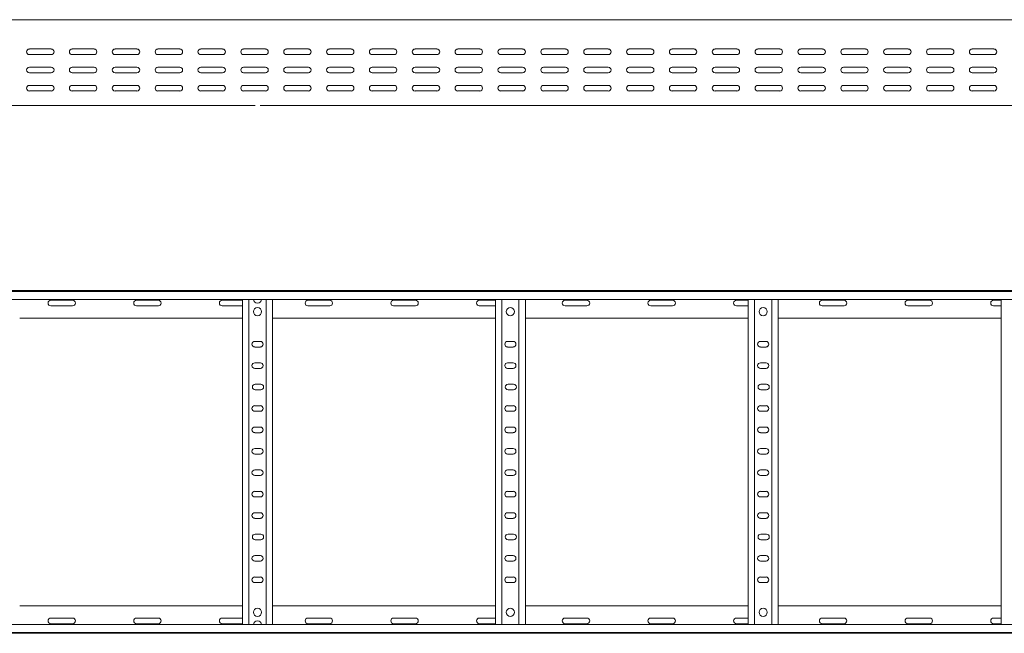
# Model space of a CAD drawing. Header units: millimetres. Extents: x -838 to 6469, y -6411 to -217.
# Tile 17 of 23: x 3015 to 4164, y -3326 to -2610. Entities that reach past the tile are written whole.
import ezdxf

# ---------------------------------------------------------------- set-up
doc = ezdxf.new("R2010")
doc.units = ezdxf.units.MM

msp = doc.modelspace()

# ---------------------------------------------------------------- linework, layer by layer
at = {"color": 7, "linetype": 'Continuous', "lineweight": 15}
for p, q in [((6414.4, -2610.1), (467.4, -2610.1)), ((3052.2, -2644.3), (3026.7, -2644.3)), ((3026.7, -2650.8), (3052.2, -2650.8)), ((3102.2, -2644.3), (3076.7, -2644.3)), ((3076.7, -2650.8), (3102.2, -2650.8)), ((3152.2, -2644.3), (3126.7, -2644.3)), ((3126.7, -2650.8), (3152.2, -2650.8)), ((3202.2, -2644.3), (3176.7, -2644.3)), ((3176.7, -2650.8), (3202.2, -2650.8)), ((3252.2, -2644.3), (3226.7, -2644.3)), ((3226.7, -2650.8), (3252.2, -2650.8)), ((3302.2, -2644.3), (3276.7, -2644.3)), ((3276.7, -2650.8), (3302.2, -2650.8)), ((3352.2, -2644.3), (3326.7, -2644.3)), ((3326.7, -2650.8), (3352.2, -2650.8)), ((3402.2, -2644.3), (3376.7, -2644.3)), ((3376.7, -2650.8), (3402.2, -2650.8)), ((3452.2, -2644.3), (3426.7, -2644.3)), ((3426.7, -2650.8), (3452.2, -2650.8)), ((3502.2, -2644.3), (3476.7, -2644.3)), ((3476.7, -2650.8), (3502.2, -2650.8)), ((3552.2, -2644.3), (3526.7, -2644.3)), ((3526.7, -2650.8), (3552.2, -2650.8)), ((3602.2, -2644.3), (3576.7, -2644.3)), ((3576.7, -2650.8), (3602.2, -2650.8)), ((3652.2, -2644.3), (3626.7, -2644.3)), ((3626.7, -2650.8), (3652.2, -2650.8)), ((3702.2, -2644.3), (3676.7, -2644.3)), ((3676.7, -2650.8), (3702.2, -2650.8)), ((3752.2, -2644.3), (3726.7, -2644.3)), ((3726.7, -2650.8), (3752.2, -2650.8)), ((3802.2, -2644.3), (3776.7, -2644.3)), ((3776.7, -2650.8), (3802.2, -2650.8)), ((3852.2, -2644.3), (3826.7, -2644.3)), ((3826.7, -2650.8), (3852.2, -2650.8)), ((3902.2, -2644.3), (3876.7, -2644.3)), ((3876.7, -2650.8), (3902.2, -2650.8)), ((3952.2, -2644.3), (3926.7, -2644.3)), ((3926.7, -2650.8), (3952.2, -2650.8)), ((4002.2, -2644.3), (3976.7, -2644.3)), ((3976.7, -2650.8), (4002.2, -2650.8)), ((4052.2, -2644.3), (4026.7, -2644.3)), ((4026.7, -2650.8), (4052.2, -2650.8)), ((4102.2, -2644.3), (4076.7, -2644.3)), ((4076.7, -2650.8), (4102.2, -2650.8)), ((4152.2, -2644.3), (4126.7, -2644.3)), ((4126.7, -2650.8), (4152.2, -2650.8)), ((3052.2, -2665.6), (3026.7, -2665.6)), ((3026.7, -2672.1), (3052.2, -2672.1)), ((3102.2, -2665.6), (3076.7, -2665.6)), ((3076.7, -2672.1), (3102.2, -2672.1)), ((3152.2, -2665.6), (3126.7, -2665.6)), ((3126.7, -2672.1), (3152.2, -2672.1)), ((3202.2, -2665.6), (3176.7, -2665.6)), ((3176.7, -2672.1), (3202.2, -2672.1)), ((3252.2, -2665.6), (3226.7, -2665.6)), ((3226.7, -2672.1), (3252.2, -2672.1)), ((3302.2, -2665.6), (3276.7, -2665.6)), ((3276.7, -2672.1), (3302.2, -2672.1)), ((3352.2, -2665.6), (3326.7, -2665.6)), ((3326.7, -2672.1), (3352.2, -2672.1)), ((3402.2, -2665.6), (3376.7, -2665.6)), ((3376.7, -2672.1), (3402.2, -2672.1)), ((3452.2, -2665.6), (3426.7, -2665.6)), ((3426.7, -2672.1), (3452.2, -2672.1)), ((3502.2, -2665.6), (3476.7, -2665.6)), ((3476.7, -2672.1), (3502.2, -2672.1)), ((3552.2, -2665.6), (3526.7, -2665.6)), ((3526.7, -2672.1), (3552.2, -2672.1)), ((3602.2, -2665.6), (3576.7, -2665.6)), ((3576.7, -2672.1), (3602.2, -2672.1)), ((3652.2, -2665.6), (3626.7, -2665.6)), ((3626.7, -2672.1), (3652.2, -2672.1)), ((3702.2, -2665.6), (3676.7, -2665.6)), ((3676.7, -2672.1), (3702.2, -2672.1)), ((3752.2, -2665.6), (3726.7, -2665.6)), ((3726.7, -2672.1), (3752.2, -2672.1)), ((3802.2, -2665.6), (3776.7, -2665.6)), ((3776.7, -2672.1), (3802.2, -2672.1)), ((3852.2, -2665.6), (3826.7, -2665.6)), ((3826.7, -2672.1), (3852.2, -2672.1)), ((3902.2, -2665.6), (3876.7, -2665.6)), ((3876.7, -2672.1), (3902.2, -2672.1)), ((3952.2, -2665.6), (3926.7, -2665.6)), ((3926.7, -2672.1), (3952.2, -2672.1)), ((4002.2, -2665.6), (3976.7, -2665.6)), ((3976.7, -2672.1), (4002.2, -2672.1)), ((4052.2, -2665.6), (4026.7, -2665.6)), ((4026.7, -2672.1), (4052.2, -2672.1)), ((4102.2, -2665.6), (4076.7, -2665.6)), ((4076.7, -2672.1), (4102.2, -2672.1)), ((4152.2, -2665.6), (4126.7, -2665.6)), ((4126.7, -2672.1), (4152.2, -2672.1)), ((3052.2, -2686.8), (3026.7, -2686.8)), ((3102.2, -2686.8), (3076.7, -2686.8)), ((3152.2, -2686.8), (3126.7, -2686.8)), ((3202.2, -2686.8), (3176.7, -2686.8)), ((3252.2, -2686.8), (3226.7, -2686.8)), ((3302.2, -2686.8), (3276.7, -2686.8)), ((3352.2, -2686.8), (3326.7, -2686.8)), ((3402.2, -2686.8), (3376.7, -2686.8)), ((3452.2, -2686.8), (3426.7, -2686.8)), ((3502.2, -2686.8), (3476.7, -2686.8)), ((3552.2, -2686.8), (3526.7, -2686.8)), ((3602.2, -2686.8), (3576.7, -2686.8)), ((3652.2, -2686.8), (3626.7, -2686.8)), ((3702.2, -2686.8), (3676.7, -2686.8)), ((3752.2, -2686.8), (3726.7, -2686.8)), ((3802.2, -2686.8), (3776.7, -2686.8)), ((3852.2, -2686.8), (3826.7, -2686.8)), ((3902.2, -2686.8), (3876.7, -2686.8)), ((3952.2, -2686.8), (3926.7, -2686.8)), ((4002.2, -2686.8), (3976.7, -2686.8)), ((4052.2, -2686.8), (4026.7, -2686.8)), ((4102.2, -2686.8), (4076.7, -2686.8)), ((4152.2, -2686.8), (4126.7, -2686.8)), ((3026.7, -2693.3), (3052.2, -2693.3)), ((3076.7, -2693.3), (3102.2, -2693.3)), ((3126.7, -2693.3), (3152.2, -2693.3)), ((3176.7, -2693.3), (3202.2, -2693.3)), ((3226.7, -2693.3), (3252.2, -2693.3)), ((3276.7, -2693.3), (3302.2, -2693.3)), ((3277.2, -2693.1), (3281.1, -2693.1)), ((3326.7, -2693.3), (3352.2, -2693.3)), ((3376.7, -2693.3), (3402.2, -2693.3)), ((3426.7, -2693.3), (3452.2, -2693.3)), ((3476.7, -2693.3), (3502.2, -2693.3)), ((3526.7, -2693.3), (3552.2, -2693.3)), ((3575.6, -2693.1), (3576.1, -2693.1)), ((3576.7, -2693.3), (3602.2, -2693.3)), ((3599.7, -2693.1), (3603.3, -2693.1)), ((3626.7, -2693.3), (3652.2, -2693.3)), ((3676.7, -2693.3), (3702.2, -2693.3)), ((3726.7, -2693.3), (3752.2, -2693.3)), ((3776.7, -2693.3), (3802.2, -2693.3)), ((3826.7, -2693.3), (3852.2, -2693.3)), ((3876.7, -2693.3), (3902.2, -2693.3)), ((3894.7, -2693.1), (3898.6, -2693.1)), ((3926.7, -2693.3), (3952.2, -2693.3)), ((3976.7, -2693.3), (4002.2, -2693.3)), ((4026.7, -2693.3), (4052.2, -2693.3)), ((4076.7, -2693.3), (4102.2, -2693.3)), ((4126.7, -2693.3), (4152.2, -2693.3)), ((2410.9, -2710.1), (3290, -2710.1)), ((3295.9, -2710.1), (4175, -2710.1)), ((467.3, -2926.4), (6414.4, -2926.4)), ((6414.4, -2927.5), (467.4, -2927.5)), ((467.4, -2936.6), (6414.4, -2936.6)), ((3077.2, -2937.7), (3051.7, -2937.7)), ((3177.2, -2937.7), (3151.7, -2937.7)), ((3275.4, -2937.7), (3251.7, -2937.7)), ((3275.4, -3316.2), (3275.4, -2936.6)), ((3282.9, -3316.2), (3282.9, -2936.6)), ((3302.9, -3316.2), (3302.9, -2936.6)), ((3310.4, -3316.2), (3310.4, -2936.6)), ((3377.2, -2937.7), (3351.7, -2937.7)), ((3477.2, -2937.7), (3451.7, -2937.7)), ((3570.4, -2937.7), (3551.7, -2937.7)), ((3570.4, -3316.2), (3570.4, -2936.6)), ((3577.9, -3316.2), (3577.9, -2936.6)), ((3597.9, -3316.2), (3597.9, -2936.6)), ((3605.4, -3316.2), (3605.4, -2936.6)), ((3677.2, -2937.7), (3651.7, -2937.7)), ((3777.2, -2937.7), (3751.7, -2937.7)), ((3865.4, -2937.7), (3851.7, -2937.7)), ((3865.4, -3316.2), (3865.4, -2936.6)), ((3872.9, -3316.2), (3872.9, -2936.6)), ((3892.9, -3316.2), (3892.9, -2936.6)), ((3900.4, -3316.2), (3900.4, -2936.6)), ((3977.2, -2937.7), (3951.7, -2937.7)), ((4077.2, -2937.7), (4051.7, -2937.7)), ((4160.4, -2937.7), (4151.7, -2937.7)), ((4160.4, -3316.2), (4160.4, -2936.6)), ((3051.7, -2944.2), (3077.2, -2944.2)), ((3151.7, -2944.2), (3177.2, -2944.2)), ((3251.7, -2944.2), (3275.4, -2944.2)), ((3351.7, -2944.2), (3377.2, -2944.2)), ((3451.7, -2944.2), (3477.2, -2944.2)), ((3551.7, -2944.2), (3570.4, -2944.2)), ((3651.7, -2944.2), (3677.2, -2944.2)), ((3751.7, -2944.2), (3777.2, -2944.2)), ((3851.7, -2944.2), (3865.4, -2944.2)), ((3951.7, -2944.2), (3977.2, -2944.2)), ((4051.7, -2944.2), (4077.2, -2944.2)), ((4151.7, -2944.2), (4160.4, -2944.2)), ((3015.4, -2958.4), (3275.4, -2958.4)), ((3310.4, -2958.4), (3570.4, -2958.4)), ((3605.4, -2958.4), (3865.4, -2958.4)), ((3900.4, -2958.4), (4160.4, -2958.4)), ((3296.2, -2985.7), (3289.7, -2985.7)), ((3591.2, -2985.7), (3584.7, -2985.7)), ((3886.2, -2985.7), (3879.7, -2985.7)), ((3289.7, -2992.2), (3296.2, -2992.2)), ((3584.7, -2992.2), (3591.2, -2992.2)), ((3879.7, -2992.2), (3886.2, -2992.2)), ((3296.2, -3010.7), (3289.7, -3010.7)), ((3289.7, -3017.2), (3296.2, -3017.2)), ((3591.2, -3010.7), (3584.7, -3010.7)), ((3584.7, -3017.2), (3591.2, -3017.2)), ((3886.2, -3010.7), (3879.7, -3010.7)), ((3879.7, -3017.2), (3886.2, -3017.2)), ((3296.7, -3035.7), (3290.2, -3035.7)), ((3290.2, -3042.2), (3296.7, -3042.2)), ((3591.7, -3035.7), (3585.2, -3035.7)), ((3585.2, -3042.2), (3591.7, -3042.2)), ((3886.7, -3035.7), (3880.2, -3035.7)), ((3880.2, -3042.2), (3886.7, -3042.2)), ((3296.2, -3060.7), (3289.7, -3060.7)), ((3289.7, -3067.2), (3296.2, -3067.2)), ((3591.2, -3060.7), (3584.7, -3060.7)), ((3584.7, -3067.2), (3591.2, -3067.2)), ((3886.2, -3060.7), (3879.7, -3060.7)), ((3879.7, -3067.2), (3886.2, -3067.2)), ((3296.2, -3085.7), (3289.7, -3085.7)), ((3591.2, -3085.7), (3584.7, -3085.7)), ((3886.2, -3085.7), (3879.7, -3085.7)), ((3289.7, -3092.2), (3296.2, -3092.2)), ((3584.7, -3092.2), (3591.2, -3092.2)), ((3879.7, -3092.2), (3886.2, -3092.2)), ((3296.2, -3110.7), (3289.7, -3110.7)), ((3591.2, -3110.7), (3584.7, -3110.7)), ((3886.2, -3110.7), (3879.7, -3110.7)), ((3289.7, -3117.2), (3296.2, -3117.2)), ((3584.7, -3117.2), (3591.2, -3117.2)), ((3879.7, -3117.2), (3886.2, -3117.2)), ((3296.2, -3135.7), (3289.7, -3135.7)), ((3591.2, -3135.7), (3584.7, -3135.7)), ((3886.2, -3135.7), (3879.7, -3135.7)), ((3289.7, -3142.2), (3296.2, -3142.2)), ((3584.7, -3142.2), (3591.2, -3142.2)), ((3879.7, -3142.2), (3886.2, -3142.2)), ((3296.2, -3160.7), (3289.7, -3160.7)), ((3289.7, -3167.2), (3296.2, -3167.2)), ((3591.2, -3160.7), (3584.7, -3160.7)), ((3584.7, -3167.2), (3591.2, -3167.2)), ((3886.2, -3160.7), (3879.7, -3160.7)), ((3879.7, -3167.2), (3886.2, -3167.2)), ((3296.2, -3185.7), (3289.7, -3185.7)), ((3289.7, -3192.2), (3296.2, -3192.2)), ((3591.2, -3185.7), (3584.7, -3185.7)), ((3584.7, -3192.2), (3591.2, -3192.2)), ((3886.2, -3185.7), (3879.7, -3185.7)), ((3879.7, -3192.2), (3886.2, -3192.2)), ((3296.7, -3210.7), (3290.2, -3210.7)), ((3591.7, -3210.7), (3585.2, -3210.7)), ((3886.7, -3210.7), (3880.2, -3210.7)), ((3290.2, -3217.2), (3296.7, -3217.2)), ((3585.2, -3217.2), (3591.7, -3217.2)), ((3880.2, -3217.2), (3886.7, -3217.2)), ((3296.2, -3235.7), (3289.7, -3235.7)), ((3591.2, -3235.7), (3584.7, -3235.7)), ((3886.2, -3235.7), (3879.7, -3235.7)), ((3289.7, -3242.2), (3296.2, -3242.2)), ((3584.7, -3242.2), (3591.2, -3242.2)), ((3879.7, -3242.2), (3886.2, -3242.2)), ((3296.2, -3260.7), (3289.7, -3260.7)), ((3591.2, -3260.7), (3584.7, -3260.7)), ((3886.2, -3260.7), (3879.7, -3260.7)), ((3289.7, -3267.2), (3296.2, -3267.2)), ((3584.7, -3267.2), (3591.2, -3267.2)), ((3879.7, -3267.2), (3886.2, -3267.2)), ((3015.4, -3294.4), (3275.4, -3294.4)), ((3310.4, -3294.4), (3570.4, -3294.4)), ((3605.4, -3294.4), (3865.4, -3294.4)), ((3900.4, -3294.4), (4160.4, -3294.4)), ((6414.4, -3316.2), (467.4, -3316.2)), ((3051.7, -3308.7), (3077.2, -3308.7)), ((3077.2, -3315.2), (3051.7, -3315.2)), ((3151.7, -3308.7), (3177.2, -3308.7)), ((3177.2, -3315.2), (3151.7, -3315.2)), ((3251.7, -3308.7), (3275.4, -3308.7)), ((3275.4, -3315.2), (3251.7, -3315.2)), ((3351.7, -3308.7), (3377.2, -3308.7)), ((3377.2, -3315.2), (3351.7, -3315.2)), ((3451.7, -3308.7), (3477.2, -3308.7)), ((3477.2, -3315.2), (3451.7, -3315.2)), ((3551.7, -3308.7), (3570.4, -3308.7)), ((3570.4, -3315.2), (3551.7, -3315.2)), ((3651.7, -3308.7), (3677.2, -3308.7)), ((3677.2, -3315.2), (3651.7, -3315.2)), ((3751.7, -3308.7), (3777.2, -3308.7)), ((3777.2, -3315.2), (3751.7, -3315.2)), ((3851.7, -3308.7), (3865.4, -3308.7)), ((3865.4, -3315.2), (3851.7, -3315.2)), ((3951.7, -3308.7), (3977.2, -3308.7)), ((3977.2, -3315.2), (3951.7, -3315.2)), ((4051.7, -3308.7), (4077.2, -3308.7)), ((4077.2, -3315.2), (4051.7, -3315.2)), ((4151.7, -3308.7), (4160.4, -3308.7)), ((4160.4, -3315.2), (4151.7, -3315.2)), ((467.3, -3326.4), (6414.4, -3326.4)), ((467.4, -3325.3), (6414.4, -3325.3))]:
    msp.add_line(p, q, dxfattribs=at)
for centre in [(3292.9, -2950.9), (3587.9, -2950.9), (3882.9, -2950.9), (3292.9, -3301.9), (3587.9, -3301.9), (3882.9, -3301.9)]:
    msp.add_circle(centre, 4.75, dxfattribs=at)
for centre, radius, start, end in [((3026.7, -2647.6), 3.25, 90, 270), ((3052.2, -2647.6), 3.25, 270, 90), ((3076.7, -2647.6), 3.25, 90, 270), ((3102.2, -2647.6), 3.25, 270, 90), ((3126.7, -2647.6), 3.25, 90, 270), ((3152.2, -2647.6), 3.25, 270, 90), ((3176.7, -2647.6), 3.25, 90, 270), ((3202.2, -2647.6), 3.25, 270, 90), ((3226.7, -2647.6), 3.25, 90, 270), ((3252.2, -2647.6), 3.25, 270, 90), ((3276.7, -2647.6), 3.25, 90, 270), ((3302.2, -2647.6), 3.25, 270, 90), ((3326.7, -2647.6), 3.25, 90, 270), ((3352.2, -2647.6), 3.25, 270, 90), ((3376.7, -2647.6), 3.25, 90, 270), ((3402.2, -2647.6), 3.25, 270, 90), ((3426.7, -2647.6), 3.25, 90, 270), ((3452.2, -2647.6), 3.25, 270, 90), ((3476.7, -2647.6), 3.25, 90, 270), ((3502.2, -2647.6), 3.25, 270, 90), ((3526.7, -2647.6), 3.25, 90, 270), ((3552.2, -2647.6), 3.25, 270, 90), ((3576.7, -2647.6), 3.25, 90, 270), ((3602.2, -2647.6), 3.25, 270, 90), ((3626.7, -2647.6), 3.25, 90, 270), ((3652.2, -2647.6), 3.25, 270, 90), ((3676.7, -2647.6), 3.25, 90, 270), ((3702.2, -2647.6), 3.25, 270, 90), ((3726.7, -2647.6), 3.25, 90, 270), ((3752.2, -2647.6), 3.25, 270, 90), ((3776.7, -2647.6), 3.25, 90, 270), ((3802.2, -2647.6), 3.25, 270, 90), ((3826.7, -2647.6), 3.25, 90, 270), ((3852.2, -2647.6), 3.25, 270, 90), ((3876.7, -2647.6), 3.25, 90, 270), ((3902.2, -2647.6), 3.25, 270, 90), ((3926.7, -2647.6), 3.25, 90, 270), ((3952.2, -2647.6), 3.25, 270, 90), ((3976.7, -2647.6), 3.25, 90, 270), ((4002.2, -2647.6), 3.25, 270, 90), ((4026.7, -2647.6), 3.25, 90, 270), ((4052.2, -2647.6), 3.25, 270, 90), ((4076.7, -2647.6), 3.25, 90, 270), ((4102.2, -2647.6), 3.25, 270, 90), ((4126.7, -2647.6), 3.25, 90, 270), ((4152.2, -2647.6), 3.25, 270, 90), ((3026.7, -2668.8), 3.25, 90, 270), ((3052.2, -2668.8), 3.25, 270, 90), ((3076.7, -2668.8), 3.25, 90, 270), ((3102.2, -2668.8), 3.25, 270, 90), ((3126.7, -2668.8), 3.25, 90, 270), ((3152.2, -2668.8), 3.25, 270, 90), ((3176.7, -2668.8), 3.25, 90, 270), ((3202.2, -2668.8), 3.25, 270, 90), ((3226.7, -2668.8), 3.25, 90, 270), ((3252.2, -2668.8), 3.25, 270, 90), ((3276.7, -2668.8), 3.25, 90, 270), ((3302.2, -2668.8), 3.25, 270, 90), ((3326.7, -2668.8), 3.25, 90, 270), ((3352.2, -2668.8), 3.25, 270, 90), ((3376.7, -2668.8), 3.25, 90, 270), ((3402.2, -2668.8), 3.25, 270, 90), ((3426.7, -2668.8), 3.25, 90, 270), ((3452.2, -2668.8), 3.25, 270, 90), ((3476.7, -2668.8), 3.25, 90, 270), ((3502.2, -2668.8), 3.25, 270, 90), ((3526.7, -2668.8), 3.25, 90, 270), ((3552.2, -2668.8), 3.25, 270, 90), ((3576.7, -2668.8), 3.25, 90, 270), ((3602.2, -2668.8), 3.25, 270, 90), ((3626.7, -2668.8), 3.25, 90, 270), ((3652.2, -2668.8), 3.25, 270, 90), ((3676.7, -2668.8), 3.25, 90, 270), ((3702.2, -2668.8), 3.25, 270, 90), ((3726.7, -2668.8), 3.25, 90, 270), ((3752.2, -2668.8), 3.25, 270, 90), ((3776.7, -2668.8), 3.25, 90, 270), ((3802.2, -2668.8), 3.25, 270, 90), ((3826.7, -2668.8), 3.25, 90, 270), ((3852.2, -2668.8), 3.25, 270, 90), ((3876.7, -2668.8), 3.25, 90, 270), ((3902.2, -2668.8), 3.25, 270, 90), ((3926.7, -2668.8), 3.25, 90, 270), ((3952.2, -2668.8), 3.25, 270, 90), ((3976.7, -2668.8), 3.25, 90, 270), ((4002.2, -2668.8), 3.25, 270, 90), ((4026.7, -2668.8), 3.25, 90, 270), ((4052.2, -2668.8), 3.25, 270, 90), ((4076.7, -2668.8), 3.25, 90, 270), ((4102.2, -2668.8), 3.25, 270, 90), ((4126.7, -2668.8), 3.25, 90, 270), ((4152.2, -2668.8), 3.25, 270, 90), ((3026.7, -2690.1), 3.25, 90, 270), ((3052.2, -2690.1), 3.25, 270, 90), ((3076.7, -2690.1), 3.25, 90, 270), ((3102.2, -2690.1), 3.25, 270, 90), ((3126.7, -2690.1), 3.25, 90, 270), ((3152.2, -2690.1), 3.25, 270, 90), ((3176.7, -2690.1), 3.25, 90, 270), ((3202.2, -2690.1), 3.25, 270, 90), ((3226.7, -2690.1), 3.25, 90, 270), ((3252.2, -2690.1), 3.25, 270, 90), ((3276.7, -2690.1), 3.25, 90, 270), ((3302.2, -2690.1), 3.25, 270, 90), ((3326.7, -2690.1), 3.25, 90, 270), ((3352.2, -2690.1), 3.25, 270, 90), ((3376.7, -2690.1), 3.25, 90, 270), ((3402.2, -2690.1), 3.25, 270, 90), ((3426.7, -2690.1), 3.25, 90, 270), ((3452.2, -2690.1), 3.25, 270, 90), ((3476.7, -2690.1), 3.25, 90, 270), ((3502.2, -2690.1), 3.25, 270, 90), ((3526.7, -2690.1), 3.25, 90, 270), ((3552.2, -2690.1), 3.25, 270, 90), ((3576.7, -2690.1), 3.25, 90, 270), ((3602.2, -2690.1), 3.25, 270, 90), ((3626.7, -2690.1), 3.25, 90, 270), ((3652.2, -2690.1), 3.25, 270, 90), ((3676.7, -2690.1), 3.25, 90, 270), ((3702.2, -2690.1), 3.25, 270, 90), ((3726.7, -2690.1), 3.25, 90, 270), ((3752.2, -2690.1), 3.25, 270, 90), ((3776.7, -2690.1), 3.25, 90, 270), ((3802.2, -2690.1), 3.25, 270, 90), ((3826.7, -2690.1), 3.25, 90, 270), ((3852.2, -2690.1), 3.25, 270, 90), ((3876.7, -2690.1), 3.25, 90, 270), ((3902.2, -2690.1), 3.25, 270, 90), ((3926.7, -2690.1), 3.25, 90, 270), ((3952.2, -2690.1), 3.25, 270, 90), ((3976.7, -2690.1), 3.25, 90, 270), ((4002.2, -2690.1), 3.25, 270, 90), ((4026.7, -2690.1), 3.25, 90, 270), ((4052.2, -2690.1), 3.25, 270, 90), ((4076.7, -2690.1), 3.25, 90, 270), ((4102.2, -2690.1), 3.25, 270, 90), ((4126.7, -2690.1), 3.25, 90, 270), ((4152.2, -2690.1), 3.25, 270, 90), ((3277.2, -2694.9), 1.8, 90, 115.9557), ((3281.1, -2694.9), 1.8, 63.4372, 90), ((3576.1, -2694.9), 1.8, 63.4372, 90), ((3599.7, -2694.9), 1.8, 90, 116.5628), ((3894.7, -2694.9), 1.8, 90, 116.5628), ((3898.6, -2694.9), 1.8, 63.4372, 90), ((3051.7, -2940.9), 3.25, 90, 270), ((3077.2, -2940.9), 3.25, 270, 90), ((3151.7, -2940.9), 3.25, 90, 270), ((3177.2, -2940.9), 3.25, 270, 90), ((3251.7, -2940.9), 3.25, 90, 270), ((3292.9, -2936.3), 4.75, 183.9233, 356.0767), ((3351.7, -2940.9), 3.25, 90, 270), ((3377.2, -2940.9), 3.25, 270, 90), ((3451.7, -2940.9), 3.25, 90, 270), ((3477.2, -2940.9), 3.25, 270, 90), ((3551.7, -2940.9), 3.25, 90, 270), ((3651.7, -2940.9), 3.25, 90, 270), ((3677.2, -2940.9), 3.25, 270, 90), ((3751.7, -2940.9), 3.25, 90, 270), ((3777.2, -2940.9), 3.25, 270, 90), ((3851.7, -2940.9), 3.25, 90, 270), ((3951.7, -2940.9), 3.25, 90, 270), ((3977.2, -2940.9), 3.25, 270, 90), ((4051.7, -2940.9), 3.25, 90, 270), ((4077.2, -2940.9), 3.25, 270, 90), ((4151.7, -2940.9), 3.25, 90, 270), ((3289.7, -2988.9), 3.25, 90, 270), ((3296.2, -2988.9), 3.25, 270, 90), ((3584.7, -2988.9), 3.25, 90, 270), ((3591.2, -2988.9), 3.25, 270, 90), ((3879.7, -2988.9), 3.25, 90, 270), ((3886.2, -2988.9), 3.25, 270, 90), ((3289.7, -3013.9), 3.25, 89.9999, 269.9999), ((3296.2, -3013.9), 3.25, 269.9999, 89.9999), ((3584.7, -3013.9), 3.25, 89.9999, 269.9999), ((3591.2, -3013.9), 3.25, 269.9999, 89.9999), ((3879.7, -3013.9), 3.25, 89.9999, 269.9999), ((3886.2, -3013.9), 3.25, 269.9999, 89.9999), ((3290.2, -3038.9), 3.25, 90, 270), ((3296.7, -3038.9), 3.25, 270, 90), ((3585.2, -3038.9), 3.25, 90, 270), ((3591.7, -3038.9), 3.25, 270, 90), ((3880.2, -3038.9), 3.25, 90, 270), ((3886.7, -3038.9), 3.25, 270, 90), ((3289.7, -3063.9), 3.25, 90.0001, 270.0001), ((3296.2, -3063.9), 3.25, 270.0001, 90.0001), ((3584.7, -3063.9), 3.25, 90.0001, 270.0001), ((3591.2, -3063.9), 3.25, 270.0001, 90.0001), ((3879.7, -3063.9), 3.25, 90.0001, 270.0001), ((3886.2, -3063.9), 3.25, 270.0001, 90.0001), ((3289.7, -3088.9), 3.25, 90, 270), ((3296.2, -3088.9), 3.25, 270, 90), ((3584.7, -3088.9), 3.25, 90, 270), ((3591.2, -3088.9), 3.25, 270, 90), ((3879.7, -3088.9), 3.25, 90, 270), ((3886.2, -3088.9), 3.25, 270, 90), ((3289.7, -3113.9), 3.25, 89.9999, 269.9999), ((3296.2, -3113.9), 3.25, 269.9999, 89.9999), ((3584.7, -3113.9), 3.25, 89.9999, 269.9999), ((3591.2, -3113.9), 3.25, 269.9999, 89.9999), ((3879.7, -3113.9), 3.25, 89.9999, 269.9999), ((3886.2, -3113.9), 3.25, 269.9999, 89.9999), ((3289.7, -3138.9), 3.25, 90.0001, 270.0001), ((3296.2, -3138.9), 3.25, 270.0001, 90.0001), ((3584.7, -3138.9), 3.25, 90.0001, 270.0001), ((3591.2, -3138.9), 3.25, 270.0001, 90.0001), ((3879.7, -3138.9), 3.25, 90.0001, 270.0001), ((3886.2, -3138.9), 3.25, 270.0001, 90.0001), ((3289.7, -3163.9), 3.25, 90, 270), ((3296.2, -3163.9), 3.25, 270, 90), ((3584.7, -3163.9), 3.25, 90, 270), ((3591.2, -3163.9), 3.25, 270, 90), ((3879.7, -3163.9), 3.25, 90, 270), ((3886.2, -3163.9), 3.25, 270, 90), ((3289.7, -3188.9), 3.25, 89.9999, 269.9999), ((3296.2, -3188.9), 3.25, 269.9999, 89.9999), ((3584.7, -3188.9), 3.25, 89.9999, 269.9999), ((3591.2, -3188.9), 3.25, 269.9999, 89.9999), ((3879.7, -3188.9), 3.25, 89.9999, 269.9999), ((3886.2, -3188.9), 3.25, 269.9999, 89.9999), ((3290.2, -3213.9), 3.25, 90, 270), ((3296.7, -3213.9), 3.25, 270, 90), ((3585.2, -3213.9), 3.25, 90, 270), ((3591.7, -3213.9), 3.25, 270, 90), ((3880.2, -3213.9), 3.25, 90, 270), ((3886.7, -3213.9), 3.25, 270, 90), ((3289.7, -3238.9), 3.25, 90.0001, 270.0001), ((3296.2, -3238.9), 3.25, 270.0001, 90.0001), ((3584.7, -3238.9), 3.25, 90.0001, 270.0001), ((3591.2, -3238.9), 3.25, 270.0001, 90.0001), ((3879.7, -3238.9), 3.25, 90.0001, 270.0001), ((3886.2, -3238.9), 3.25, 270.0001, 90.0001), ((3289.7, -3263.9), 3.25, 90, 270), ((3296.2, -3263.9), 3.25, 270, 90), ((3584.7, -3263.9), 3.25, 90, 270), ((3591.2, -3263.9), 3.25, 270, 90), ((3879.7, -3263.9), 3.25, 90, 270), ((3886.2, -3263.9), 3.25, 270, 90), ((3051.7, -3311.9), 3.25, 90, 270), ((3077.2, -3311.9), 3.25, 270, 90), ((3151.7, -3311.9), 3.25, 90, 270), ((3177.2, -3311.9), 3.25, 270, 90), ((3251.7, -3311.9), 3.25, 90, 270), ((3292.9, -3316.5), 4.75, 3.9233, 176.0767), ((3351.7, -3311.9), 3.25, 90, 270), ((3377.2, -3311.9), 3.25, 270, 90), ((3451.7, -3311.9), 3.25, 90, 270), ((3477.2, -3311.9), 3.25, 270, 90), ((3551.7, -3311.9), 3.25, 90, 270), ((3651.7, -3311.9), 3.25, 90, 270), ((3677.2, -3311.9), 3.25, 270, 90), ((3751.7, -3311.9), 3.25, 90, 270), ((3777.2, -3311.9), 3.25, 270, 90), ((3851.7, -3311.9), 3.25, 90, 270), ((3951.7, -3311.9), 3.25, 90, 270), ((3977.2, -3311.9), 3.25, 270, 90), ((4051.7, -3311.9), 3.25, 90, 270), ((4077.2, -3311.9), 3.25, 270, 90), ((4151.7, -3311.9), 3.25, 90, 270)]:
    msp.add_arc(centre, radius, start, end, dxfattribs=at)

doc.saveas('drawing.dxf')
